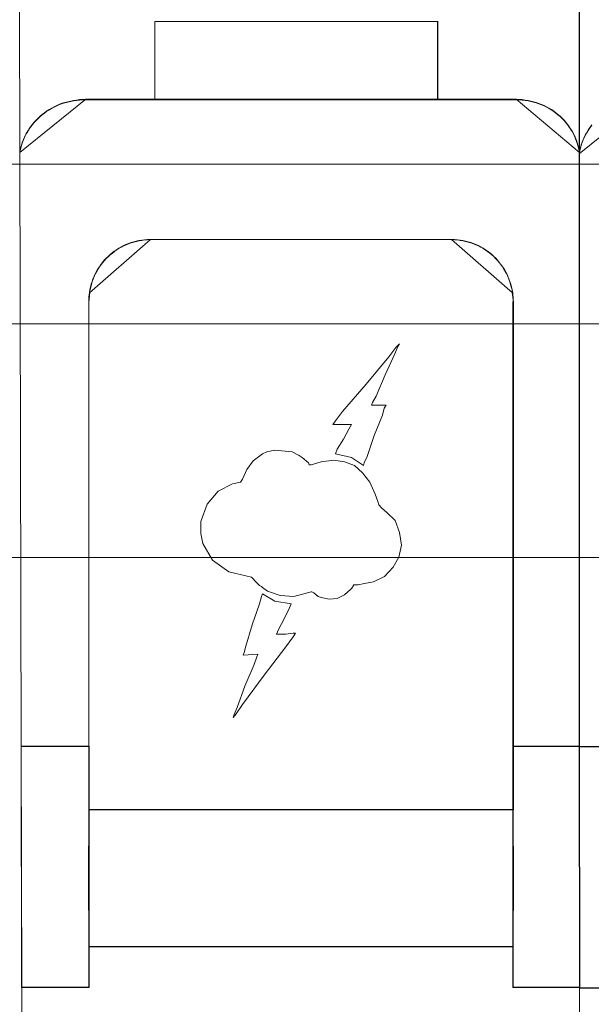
# Model space of a CAD drawing. Header units: millimetres. Extents: x 12819 to 17524, y -4386 to -1138.
# Tile 72 of 94: x 13084.34 to 13086.18, y -4199.45 to -4196.28. Entities that reach past the tile are written whole.
import ezdxf

# ---------------------------------------------------------------- set-up
doc = ezdxf.new("R2010")
doc.units = ezdxf.units.MM
doc.layers.get('0').update_dxf_attribs({"lineweight": 15})
for name, color, linetype, lineweight in [('30', 7, 'Continuous', 15), ('45', 7, 'Continuous', 15), ('50', 7, 'Continuous', 15)]:
    doc.layers.add(name, color=color, linetype=linetype, lineweight=lineweight)

# ---------------------------------------------------------------- blocks, each defined once
blk = doc.blocks.new('*U363')
at = {"layer": '50', "color": 7}
blk.add_lwpolyline([(61.985145, -137.349904), (386.014855, -137.349904), (386.014855, -183.652053), (61.985145, -183.652053), (61.985145, -137.349904)], dxfattribs=at)
blk = doc.blocks.new('*U364')
at = {"layer": '30', "color": 7}
blk.add_lwpolyline([(51.982287, -142.479069), (396.085575, -142.479069), (396.085575, -178.45531), (51.982287, -178.45531), (51.982287, -142.479069)], close=True, dxfattribs=at)
for points in [[(51.982287, -142.479069), (396.085575, -142.479069), (396.085575, -178.45531), (51.982287, -178.45531), (51.982287, -142.479069)], [(51.982287, -149.975715), (396.085575, -149.975715), (396.085575, -170.958664), (51.982287, -170.958664), (51.982287, -149.975715)]]:
    blk.add_lwpolyline(points, dxfattribs=at)
blk = doc.blocks.new('*U367')
at = {"layer": '45', "color": 7}
for points in [[(223.989379, -122.800098), (224.016549, -136.967217), (224.038286, -136.879154), (224.060023, -136.791091), (224.081759, -136.703028), (224.114364, -136.620469), (224.146969, -136.532406), (224.185008, -136.449847), (224.223047, -136.372792), (224.271954, -136.295737), (224.315427, -136.218682), (224.369769, -136.147131), (224.42411, -136.07558), (224.483886, -136.009533), (224.543661, -135.943486), (224.603437, -135.877439), (224.674081, -135.816895), (224.739291, -135.761856), (224.815369, -135.706817), (224.886012, -135.651777), (224.96209, -135.602242), (225.043603, -135.558211), (225.125115, -135.514179), (225.206627, -135.475652), (225.293573, -135.437124), (225.38052, -135.404101), (225.467466, -135.376581), (225.559846, -135.354565), (225.652227, -135.332549), (225.744607, -135.310534), (225.842422, -135.299526), (225.934802, -135.288518), (226.032617, -135.283014), (226.130431, -135.27751), (228.35843, -135.27751), (228.35843, -133.026402), (228.35843, -132.773221), (228.35843, -132.773221), (237.444319, -132.773221), (237.444319, -135.27751), (239.965762, -135.27751), (240.063577, -135.283014), (240.155957, -135.288518), (240.248337, -135.299526), (240.340718, -135.310534), (240.427664, -135.332549), (240.520045, -135.354565), (240.606991, -135.376581), (240.688503, -135.409604), (240.775449, -135.442628), (240.856962, -135.475652), (240.938474, -135.514179), (241.014552, -135.558211), (241.09063, -135.607746), (241.166708, -135.657281), (241.237352, -135.706817), (241.302561, -135.761856), (241.373205, -135.822399), (241.432981, -135.882943), (241.498191, -135.943486), (241.552532, -136.009533), (241.612308, -136.081084), (241.661215, -136.152635), (241.710122, -136.224186), (241.759029, -136.301241), (241.802503, -136.378296), (241.840542, -136.460855), (241.873146, -136.543414), (241.905751, -136.625973), (241.932922, -136.714036), (241.960093, -136.802099), (241.981829, -136.890162), (241.998132, -136.978225), (241.992698, -122.78909)], [(241.980035, -122.790236), (241.98547, -136.978991), (241.98547, -137.012014), (242.001774, -136.91845), (242.023513, -136.830389), (242.045252, -136.742328), (242.07786, -136.654268), (242.110468, -136.566207), (242.148511, -136.483651), (242.191988, -136.401094), (242.235466, -136.324041), (242.284378, -136.246988), (242.33329, -136.175439), (242.387637, -136.098386)], [(242.390859, -136.092119), (242.336259, -136.169701), (242.287119, -136.241741), (242.23798, -136.319322), (242.1943, -136.396903), (242.15062, -136.480027), (242.112401, -136.56315), (242.079641, -136.651814), (242.046881, -136.740479), (242.025041, -136.829143), (242.003201, -136.917808), (241.986821, -137.012014), (244.138047, -135.277513)], [(242.388959, -136.086489), (242.334616, -136.163534), (242.285707, -136.235076), (242.236799, -136.312122), (242.193324, -136.389167), (242.14985, -136.471715), (242.11181, -136.554264), (242.079204, -136.642316), (242.046599, -136.730368), (242.024861, -136.818419), (242.003124, -136.906471), (241.986821, -137.000026), (241.986821, -137.000026), (241.986821, -156.046723), (241.986821, -156.057729), (244.225747, -156.057729)], [(242.39323, -136.090643), (242.338921, -136.167655), (242.290043, -136.239166), (242.241166, -136.316178), (242.197719, -136.39319), (242.154272, -136.475703), (242.116256, -136.558216), (242.08367, -136.646229), (242.051085, -136.734243), (242.029362, -136.822256), (242.007638, -136.91027), (241.991346, -137.003784), (241.991346, -137.003784), (241.991346, -156.042222), (241.991346, -156.053224), (244.228865, -156.053224)], [(259.994223, -185.284678), (259.994223, -181.774709), (259.988789, -167.333222), (259.988789, -163.790243), (257.86409, -163.790243), (257.86409, -162.47538), (257.86409, -162.47538), (247.2406, -162.47538), (246.25161, -162.47538), (244.230158, -162.47538), (244.230158, -163.790243), (241.991346, -163.790243), (241.991346, -167.322219), (241.99678, -181.758204), (241.99678, -185.268173)]]:
    blk.add_lwpolyline(points, dxfattribs=at)
at = {"layer": '45', "color": 59}
for points in [[(241.998132, -136.978225), (241.980035, -118.761466), (241.998132, -136.978225)], [(226.127474, -135.26625), (239.966796, -135.26625), (226.127474, -135.26625)], [(241.986821, -136.966962), (242.013966, -201.789971), (241.986821, -136.966962)], [(228.204051, -139.764688), (237.892481, -139.764688), (228.204051, -139.764688)]]:
    blk.add_lwpolyline(points, close=True, dxfattribs=at)
at = {"layer": '45', "color": 7}
for points in [[(228.355609, -132.763614), (237.45364, -132.763614), (228.355609, -132.763614)], [(228.355609, -133.029421), (228.355609, -132.763614), (228.355609, -133.029421)], [(237.446854, -135.277513), (237.446854, -132.763614), (228.355609, -132.763614), (228.355609, -133.017767), (228.355609, -135.277513), (237.446854, -135.277513)], [(228.355609, -135.277513), (228.355609, -133.015905), (228.355609, -135.277513)], [(237.44233, -135.273008), (237.44233, -132.768119), (228.360133, -132.768119), (228.360133, -133.021361), (228.360133, -135.273008), (237.44233, -135.273008)], [(237.435544, -135.277513), (237.435544, -132.763614), (237.435544, -135.277513)], [(226.141046, -135.26625), (226.042759, -135.271791), (225.944473, -135.277331), (225.846186, -135.288412), (225.75336, -135.299493), (225.660534, -135.321654), (225.567708, -135.343816), (225.474882, -135.365977), (225.382056, -135.399219), (225.29469, -135.432462), (225.212785, -135.465704), (225.125419, -135.504486), (225.043513, -135.548809), (224.967068, -135.598673), (224.890623, -135.648536), (224.814178, -135.698399), (224.743194, -135.753803), (224.672209, -135.814747), (224.606684, -135.875691), (224.54116, -135.936635), (224.481096, -136.00312), (224.421032, -136.075145), (224.366429, -136.147169), (224.317285, -136.219194), (224.268142, -136.296759), (224.224459, -136.374325), (224.180776, -136.45743), (224.142554, -136.540536), (224.109792, -136.623641), (224.08249, -136.712287), (224.055188, -136.800933), (224.033347, -136.889579), (224.016965, -136.978225), (226.141046, -135.26625)], [(228.206594, -139.767897), (237.890014, -139.767897), (237.982392, -139.7734), (238.074771, -139.778903), (238.161715, -139.78991), (238.248659, -139.800916), (238.335603, -139.822929), (238.422548, -139.844942), (238.504058, -139.866955), (238.591002, -139.899974), (238.667079, -139.932994), (238.748589, -139.966013), (238.824665, -140.010039), (238.900741, -140.048562), (238.971384, -140.098091), (239.042026, -140.14762), (239.112668, -140.197149), (239.177876, -140.252181), (239.243085, -140.312717), (239.302859, -140.373253), (239.362633, -140.433788), (239.416973, -140.50533), (239.471313, -140.571369), (239.520219, -140.642911), (239.569126, -140.714453), (239.612598, -140.791498), (239.65607, -140.868544), (239.694108, -140.951092), (239.726712, -141.033641), (239.759316, -141.116189), (239.786486, -141.204241), (239.808222, -141.28679), (239.829959, -141.380345), (239.846261, -141.468396), (239.851695, -141.545442), (239.862563, -141.616984), (239.862563, -141.694029), (239.867997, -141.771074), (239.867997, -141.771074), (239.867997, -156.046466), (241.998132, -156.046466), (241.998132, -136.96675), (241.98183, -136.878698), (241.960094, -136.790647), (241.932924, -136.702595), (241.905753, -136.614543), (241.873149, -136.531995), (241.840545, -136.449446), (241.802507, -136.366898), (241.759035, -136.289852), (241.710129, -136.212807), (241.661223, -136.141265), (241.612316, -136.069723), (241.552542, -135.998181), (241.498202, -135.932142), (241.432994, -135.871606), (241.37322, -135.811071), (241.302577, -135.750535), (241.237369, -135.695503), (241.166727, -135.645974), (241.090651, -135.596445), (241.014574, -135.546915), (240.938498, -135.50289), (240.856988, -135.464367), (240.775478, -135.431348), (240.688533, -135.398328), (240.607023, -135.365309), (240.520079, -135.343296), (240.427701, -135.321283), (240.340756, -135.29927), (240.248378, -135.288263), (240.156, -135.277257), (240.063621, -135.271754), (239.965809, -135.26625), (237.444425, -135.26625), (228.358746, -135.26625), (226.130799, -135.26625), (226.032986, -135.271754), (225.935174, -135.277257), (225.842796, -135.288263), (225.744983, -135.29927), (225.652605, -135.321283), (225.560227, -135.343296), (225.467848, -135.365309), (225.380904, -135.392825), (225.29396, -135.425844), (225.207015, -135.464367), (225.125505, -135.50289), (225.043995, -135.546915), (224.962485, -135.590941), (224.886408, -135.64047), (224.815766, -135.695503), (224.73969, -135.750535), (224.674482, -135.805568), (224.603839, -135.866103), (224.544065, -135.932142), (224.484291, -135.998181), (224.424517, -136.06422), (224.370177, -136.135762), (224.315837, -136.207304), (224.272364, -136.284349), (224.223458, -136.361394), (224.18542, -136.43844), (224.147382, -136.520988), (224.114778, -136.60904), (224.082174, -136.691588), (224.060438, -136.77964), (224.038702, -136.867692), (224.016965, -136.955744), (224.060438, -156.046466), (226.234045, -156.046466), (226.234045, -141.771074), (226.234045, -141.771074), (226.234045, -141.694029), (226.239479, -141.616984), (226.244913, -141.545442), (226.255781, -141.468396), (226.272083, -141.380345), (226.293819, -141.28679), (226.315555, -141.204241), (226.342725, -141.116189), (226.369895, -141.033641), (226.407934, -140.951092), (226.445972, -140.868544), (226.48401, -140.791498), (226.527482, -140.714453), (226.576388, -140.642911), (226.625294, -140.571369), (226.679634, -140.50533), (226.733975, -140.433788), (226.793749, -140.373253), (226.858957, -140.312717), (226.918731, -140.252181), (226.989373, -140.197149), (227.054582, -140.14762), (227.125224, -140.098091), (227.2013, -140.048562), (227.271942, -140.010039), (227.353453, -139.966013), (227.429529, -139.932994), (227.511039, -139.899974), (227.592549, -139.866955), (227.679494, -139.844942), (227.761004, -139.822929), (227.847948, -139.800916), (227.934893, -139.78991), (228.027271, -139.778903), (228.114215, -139.7734), (228.206594, -139.767897)], [(228.209009, -139.77045), (237.887557, -139.77045), (237.979889, -139.775951), (238.072221, -139.781452), (238.159121, -139.792453), (238.246022, -139.803455), (238.332922, -139.825459), (238.419823, -139.847462), (238.501292, -139.869465), (238.588193, -139.90247), (238.664231, -139.935475), (238.7457, -139.968481), (238.821738, -140.012487), (238.897776, -140.050993), (238.968383, -140.100501), (239.038989, -140.150009), (239.109596, -140.199516), (239.174771, -140.254525), (239.239947, -140.315034), (239.299691, -140.375543), (239.359435, -140.436053), (239.413748, -140.507564), (239.468061, -140.573574), (239.516942, -140.645085), (239.565824, -140.716596), (239.609274, -140.793608), (239.652724, -140.87062), (239.690743, -140.953133), (239.723331, -141.035645), (239.755919, -141.118158), (239.783075, -141.206172), (239.8048, -141.288684), (239.826525, -141.382199), (239.842819, -141.470212), (239.848251, -141.547224), (239.859113, -141.618735), (239.859113, -141.695747), (239.864544, -141.772759), (239.864544, -156.041961), (241.993608, -156.041961), (241.993608, -136.970518), (241.977314, -136.882504), (241.955589, -136.794491), (241.928432, -136.706477), (241.901276, -136.618464), (241.868688, -136.535951), (241.8361, -136.453438), (241.798081, -136.370925), (241.754631, -136.293914), (241.70575, -136.216902), (241.656868, -136.145391), (241.607986, -136.07388), (241.548242, -136.002369), (241.49393, -135.936358), (241.428754, -135.875849), (241.36901, -135.81534), (241.298403, -135.75483), (241.233228, -135.699822), (241.162621, -135.650314), (241.086583, -135.600807), (241.010545, -135.551299), (240.934507, -135.507292), (240.853038, -135.468786), (240.771569, -135.435781), (240.684668, -135.402776), (240.603199, -135.369771), (240.516298, -135.347768), (240.423967, -135.325764), (240.337066, -135.303761), (240.244734, -135.292759), (240.152402, -135.281757), (240.060071, -135.276257), (239.962308, -135.270756), (237.442192, -135.270756), (228.361085, -135.270756), (226.134259, -135.270756), (226.036496, -135.276257), (225.938733, -135.281757), (225.846401, -135.292759), (225.748638, -135.303761), (225.656306, -135.325764), (225.563974, -135.347768), (225.471642, -135.369771), (225.384742, -135.397275), (225.297841, -135.43028), (225.210941, -135.468786), (225.129472, -135.507292), (225.048002, -135.551299), (224.966533, -135.595306), (224.890495, -135.644813), (224.819888, -135.699822), (224.74385, -135.75483), (224.678675, -135.809839), (224.608068, -135.870348), (224.548324, -135.936358), (224.48858, -136.002369), (224.428836, -136.068379), (224.374523, -136.13989), (224.32021, -136.211401), (224.27676, -136.288413), (224.227878, -136.365425), (224.189859, -136.442436), (224.15184, -136.524949), (224.119253, -136.612963), (224.086665, -136.695476), (224.06494, -136.783489), (224.043215, -136.871503), (224.02149, -136.959516), (224.06494, -156.041961), (226.237453, -156.041961), (226.237453, -141.772759), (226.237453, -141.695747), (226.242885, -141.618735), (226.248316, -141.547224), (226.259179, -141.470212), (226.275472, -141.382199), (226.297198, -141.288684), (226.318923, -141.206172), (226.346079, -141.118158), (226.373236, -141.035645), (226.411254, -140.953133), (226.449273, -140.87062), (226.487292, -140.793608), (226.530743, -140.716596), (226.579624, -140.645085), (226.628506, -140.573574), (226.682819, -140.507564), (226.737132, -140.436053), (226.796876, -140.375543), (226.862051, -140.315034), (226.921795, -140.254525), (226.992402, -140.199516), (227.057577, -140.150009), (227.128184, -140.100501), (227.204222, -140.050993), (227.274829, -140.012487), (227.356298, -139.968481), (227.432336, -139.935475), (227.513805, -139.90247), (227.595274, -139.869465), (227.682175, -139.847462), (227.763644, -139.825459), (227.850545, -139.803455), (227.937445, -139.792453), (228.029777, -139.781452), (228.116678, -139.775951), (228.209009, -139.77045)], [(241.998132, -136.978225), (241.981747, -136.889579), (241.9599, -136.800933), (241.932592, -136.712287), (241.905284, -136.623641), (241.872515, -136.540536), (241.839745, -136.45743), (241.801513, -136.374325), (241.75782, -136.296759), (241.708666, -136.219194), (241.659511, -136.147169), (241.610357, -136.075145), (241.550279, -136.00312), (241.495663, -135.936635), (241.430123, -135.875691), (241.370045, -135.814747), (241.299044, -135.753803), (241.233505, -135.698399), (241.162504, -135.648536), (241.086041, -135.598673), (241.009578, -135.548809), (240.933116, -135.504486), (240.851192, -135.465704), (240.769267, -135.432462), (240.681881, -135.399219), (240.599957, -135.365977), (240.512571, -135.343816), (240.419723, -135.321654), (240.332338, -135.299493), (240.23949, -135.288412), (240.146642, -135.277331), (240.053795, -135.271791), (239.955486, -135.26625), (241.998132, -136.978225)], [(239.869527, -156.045129), (239.869527, -141.768096), (239.869527, -141.768096), (239.864092, -141.691042), (239.864092, -141.613988), (239.85322, -141.542438), (239.847785, -141.465384), (239.831478, -141.377322), (239.809735, -141.283756), (239.787993, -141.201198), (239.760815, -141.113136), (239.728201, -141.030578), (239.695587, -140.94802), (239.657538, -140.865462), (239.614053, -140.788408), (239.570568, -140.711354), (239.521647, -140.639803), (239.472726, -140.568253), (239.41837, -140.502207), (239.364014, -140.430656), (239.304222, -140.370114), (239.24443, -140.309571), (239.179202, -140.249029), (239.113975, -140.19399), (239.043311, -140.144455), (238.972648, -140.094921), (238.901985, -140.045386), (238.825886, -140.006859), (238.749787, -139.962828), (238.668253, -139.929805), (238.592154, -139.896781), (238.505184, -139.863758), (238.423649, -139.841743), (238.336679, -139.819727), (238.249709, -139.797712), (238.162739, -139.786704), (238.075769, -139.775696), (237.983363, -139.770192), (237.890957, -139.764688), (228.204663, -139.764688), (228.112257, -139.770192), (228.025287, -139.775696), (227.932881, -139.786704), (227.845911, -139.797712), (227.758941, -139.819727), (227.677406, -139.841743), (227.590436, -139.863758), (227.508902, -139.896781), (227.427367, -139.929805), (227.351269, -139.962828), (227.269734, -140.006859), (227.199071, -140.045386), (227.122972, -140.094921), (227.052309, -140.144455), (226.987081, -140.19399), (226.916418, -140.249029), (226.856626, -140.309571), (226.791399, -140.370114), (226.731607, -140.430656), (226.67725, -140.502207), (226.622894, -140.568253), (226.573973, -140.639803), (226.525053, -140.711354), (226.481568, -140.788408), (226.443518, -140.865462), (226.405469, -140.94802), (226.367419, -141.030578), (226.340241, -141.113136), (226.313063, -141.201198), (226.291321, -141.283756), (226.269578, -141.377322), (226.253271, -141.465384), (226.2424, -141.542438), (226.236964, -141.613988), (226.231529, -141.691042), (226.231529, -141.768096), (226.231529, -141.768096), (226.231529, -156.045129), (226.231529, -158.076057), (228.253583, -158.076057), (229.242868, -158.076057), (239.869527, -158.076057), (239.869527, -156.045129)], [(239.865003, -156.041873), (239.865003, -141.773622), (239.859571, -141.696615), (239.859571, -141.619608), (239.848707, -141.548102), (239.843275, -141.471095), (239.826979, -141.383088), (239.805251, -141.289579), (239.783523, -141.207072), (239.756363, -141.119064), (239.72377, -141.036557), (239.691178, -140.95405), (239.653154, -140.871543), (239.609698, -140.794536), (239.566242, -140.717529), (239.517354, -140.646023), (239.468465, -140.574517), (239.414145, -140.508511), (239.359825, -140.437005), (239.300073, -140.376499), (239.24032, -140.315994), (239.175136, -140.255489), (239.109952, -140.200484), (239.039335, -140.15098), (238.968719, -140.101475), (238.898103, -140.051971), (238.822054, -140.013467), (238.746006, -139.969464), (238.664526, -139.936461), (238.588477, -139.903458), (238.501565, -139.870455), (238.420084, -139.848453), (238.333172, -139.826451), (238.24626, -139.804449), (238.159347, -139.793448), (238.072435, -139.782447), (237.98009, -139.776947), (237.887746, -139.771446), (228.207878, -139.771446), (228.115533, -139.776947), (228.028621, -139.782447), (227.936276, -139.793448), (227.849364, -139.804449), (227.762452, -139.826451), (227.680971, -139.848453), (227.594059, -139.870455), (227.512579, -139.903458), (227.431098, -139.936461), (227.35505, -139.969464), (227.273569, -140.013467), (227.202953, -140.051971), (227.126905, -140.101475), (227.056288, -140.15098), (226.991104, -140.200484), (226.920488, -140.255489), (226.860736, -140.315994), (226.795551, -140.376499), (226.735799, -140.437005), (226.681479, -140.508511), (226.627158, -140.574517), (226.57827, -140.646023), (226.529382, -140.717529), (226.485926, -140.794536), (226.447902, -140.871543), (226.409877, -140.95405), (226.371853, -141.036557), (226.344693, -141.119064), (226.317533, -141.207072), (226.295805, -141.289579), (226.274077, -141.383088), (226.257781, -141.471095), (226.246917, -141.548102), (226.241485, -141.619608), (226.236053, -141.696615), (226.236053, -141.773622), (226.236053, -156.041873), (226.236053, -158.071551), (228.256766, -158.071551), (229.245394, -158.071551), (239.865003, -158.071551), (239.865003, -156.041873)], [(228.215361, -139.764688), (228.12249, -139.770229), (228.035082, -139.775769), (227.942212, -139.78685), (227.854804, -139.797931), (227.767396, -139.820092), (227.685451, -139.842254), (227.598044, -139.864415), (227.516099, -139.897657), (227.434154, -139.9309), (227.357672, -139.964142), (227.275727, -140.008465), (227.204709, -140.047247), (227.128227, -140.097111), (227.057208, -140.146974), (226.991652, -140.196837), (226.920633, -140.252241), (226.860541, -140.313185), (226.794985, -140.374129), (226.734892, -140.435073), (226.680262, -140.507098), (226.625632, -140.573583), (226.576465, -140.645607), (226.527298, -140.717632), (226.483595, -140.795197), (226.445354, -140.872763), (226.407113, -140.955868), (226.368872, -141.038974), (226.341557, -141.122079), (226.314242, -141.210725), (226.29239, -141.293831), (226.270538, -141.388017), (226.254149, -141.476663), (228.215361, -139.764688)], [(239.846907, -141.476663), (239.830525, -141.388017), (239.808684, -141.293831), (239.786842, -141.210725), (239.759541, -141.122079), (239.726778, -141.038974), (239.694016, -140.955868), (239.655793, -140.872763), (239.61211, -140.795197), (239.568427, -140.717632), (239.519284, -140.645607), (239.470141, -140.573583), (239.415537, -140.507098), (239.360933, -140.435073), (239.300869, -140.374129), (239.240805, -140.313185), (239.17528, -140.252241), (239.109756, -140.196837), (239.038771, -140.146974), (238.967786, -140.097111), (238.896801, -140.047247), (238.820356, -140.008465), (238.74391, -139.964142), (238.662005, -139.9309), (238.585559, -139.897657), (238.498193, -139.864415), (238.416288, -139.842254), (238.328922, -139.820092), (238.241556, -139.797931), (238.15419, -139.78685), (238.066824, -139.775769), (237.973997, -139.770229), (237.881171, -139.764688), (239.846907, -141.476663)], [(226.26546, -141.4654), (226.248494, -141.545101), (226.240011, -141.619109), (226.231529, -141.69881), (226.231529, -141.778511), (226.26546, -141.4654)], [(239.869527, -141.778511), (239.861044, -141.69881), (239.861044, -141.619109), (239.844079, -141.545101), (239.835596, -141.4654), (239.869527, -141.778511)], [(226.231529, -141.767248), (226.231529, -141.767248), (226.231529, -141.767248)], [(226.231529, -159.125767), (226.231529, -141.767248), (226.231529, -159.125767)], [(239.858217, -141.767248), (239.858217, -141.767248), (239.858217, -141.767248)], [(239.858217, -159.125767), (239.858217, -141.767248), (239.858217, -159.125767)], [(234.676012, -146.768348), (235.05644, -147.027064), (235.083613, -146.938991), (235.170568, -146.735321), (235.398825, -146.058257), (235.665125, -145.408715), (235.724906, -145.177523), (235.784688, -145.089449), (235.317305, -145.089449), (235.344478, -145.001376), (235.458606, -144.792201), (235.75208, -144.115137), (236.067291, -143.438073), (236.159681, -143.201376), (236.214028, -143.118807), (236.099899, -143.234403), (235.866208, -143.531651), (235.143395, -144.412385), (234.382539, -145.293119), (234.154282, -145.584862), (234.067327, -145.705963), (234.154282, -145.705963), (234.355365, -145.705963), (234.556449, -145.705963), (234.676012, -145.705963), (234.589057, -145.854587), (234.415147, -146.173853), (234.214063, -146.498624), (234.154282, -146.647248), (234.676012, -146.768348)], [(234.765005, -147.024423), (234.444516, -146.90888), (234.102299, -146.848358), (233.694898, -146.90888), (233.488482, -146.969403), (233.37441, -146.996913), (233.314658, -146.996913), (233.287497, -146.936391), (233.086513, -146.765827), (232.994169, -146.705305), (232.760592, -146.58426), (232.211959, -146.52924), (231.951223, -146.58426), (231.80999, -146.644783), (231.516662, -146.875868), (231.310245, -147.145468), (231.169013, -147.464586), (231.109261, -147.55812), (230.848524, -147.613141), (230.386804, -147.844226), (230.033723, -148.262381), (229.832738, -148.818087), (229.832738, -149.203229), (229.89249, -149.527849), (230.207547, -150.056044), (230.734452, -150.435685), (231.45691, -150.61175), (231.636166, -150.793317), (231.717646, -150.875848), (231.777398, -150.90886), (231.80999, -150.93637), (231.978383, -151.051913), (232.385784, -151.200468), (232.820345, -151.227978), (233.260337, -151.112435), (233.37441, -151.079423), (233.40157, -151.079423), (233.461322, -151.112435), (233.602554, -151.227978), (233.694898, -151.255488), (233.950203, -151.31601), (234.216371, -151.2885), (234.444516, -151.172958), (234.650932, -150.996892), (234.678092, -150.96388), (234.737844, -150.875848), (234.737844, -150.848337), (234.884509, -150.848337), (235.085493, -150.815325), (235.37339, -150.760305), (235.726471, -150.58424), (236.008935, -150.28713), (236.188191, -149.96251), (236.275104, -149.582869), (236.215352, -149.170217), (236.068687, -148.790576), (235.807951, -148.526479), (235.634126, -148.377924), (235.552646, -148.289891), (235.520054, -148.174348), (235.433142, -147.937761), (235.259318, -147.55812), (235.025741, -147.261011), (234.765005, -147.024423)], [(232.733937, -151.462848), (232.212285, -151.374769), (231.810178, -151.138055), (231.777575, -151.226135), (231.717802, -151.462848), (231.484145, -152.139958), (231.283092, -152.817069), (231.223319, -153.020752), (231.19615, -153.114336), (231.658029, -153.081307), (231.636294, -153.169386), (231.543918, -153.406099), (231.250489, -154.110735), (230.995096, -154.787845), (230.908154, -155.019053), (230.875551, -155.107133), (230.967927, -154.991528), (231.16898, -154.699766), (231.864517, -153.752912), (232.560053, -152.844593), (232.79371, -152.519801), (232.875218, -152.404196), (232.79371, -152.404196), (232.560053, -152.437226), (232.358999, -152.437226), (232.266624, -152.437226), (232.326396, -152.283087), (232.50028, -151.963799), (232.674164, -151.611482), (232.733937, -151.462848)], [(226.242839, -156.035203), (224.059945, -156.035203), (226.242839, -156.035203)], [(226.242839, -158.06744), (226.242839, -156.035203), (224.059945, -156.035203), (224.076316, -163.78414), (226.242839, -163.78414), (226.242839, -162.473374), (226.242839, -161.426965), (226.242839, -161.421458), (226.237382, -161.190146), (226.237382, -159.334146), (226.242839, -159.124864), (226.242839, -159.119357), (226.242839, -158.06744)], [(226.238315, -158.069582), (226.238315, -156.039708), (224.064469, -156.039708), (224.080773, -163.779635), (226.238315, -163.779635), (226.238315, -162.470393), (226.238315, -161.425201), (226.238315, -161.4197), (226.23288, -161.188657), (226.23288, -159.334815), (226.238315, -159.125777), (226.238315, -159.120276), (226.238315, -158.069582)], [(241.998132, -156.035203), (239.858217, -156.035203), (241.998132, -156.035203)], [(242.002656, -163.78414), (241.997199, -156.046218), (241.997199, -156.035203), (239.858217, -156.035203), (239.858217, -158.06744), (239.858217, -159.119357), (239.858217, -159.124864), (239.863673, -159.356176), (239.863673, -161.212176), (239.858217, -161.421458), (239.858217, -161.426965), (239.858217, -162.473374), (239.858217, -163.78414), (242.002656, -163.78414)], [(241.998132, -163.779635), (241.992698, -156.05071), (241.992698, -156.039708), (239.862741, -156.039708), (239.862741, -158.069582), (239.862741, -159.120276), (239.862741, -159.125777), (239.868175, -159.356819), (239.868175, -161.210661), (239.862741, -161.4197), (239.862741, -161.425201), (239.862741, -162.470393), (239.862741, -163.779635), (241.998132, -163.779635)], [(244.235316, -156.046466), (241.986821, -156.046466), (244.235316, -156.046466)], [(241.986821, -156.046466), (241.992277, -163.785636), (241.992277, -163.802161), (244.23984, -163.802161), (244.23984, -162.485675), (244.23984, -161.444606), (244.234384, -161.433589), (244.228929, -161.20224), (244.228929, -159.351449), (244.234384, -159.136626), (244.234384, -159.131117), (244.23984, -158.084539), (244.234384, -156.046466), (241.986821, -156.046466)], [(241.991346, -156.050971), (241.996779, -163.778902), (241.996779, -163.795403), (244.235316, -163.795403), (244.235316, -162.480829), (244.235316, -161.441272), (244.229882, -161.430271), (244.224449, -161.199258), (244.224449, -159.351155), (244.229882, -159.136643), (244.229882, -159.131143), (244.235316, -158.086085), (244.229882, -156.050971), (241.991346, -156.050971)], [(239.874051, -161.21285), (239.874051, -159.35489), (239.868616, -159.123335), (239.868616, -159.117821), (239.868616, -158.064794), (229.243377, -158.064794), (228.254224, -158.064794), (226.232439, -158.064794), (226.232439, -159.117821), (226.232439, -159.123335), (226.227004, -159.332837), (226.227004, -161.190797), (226.232439, -161.422353), (226.232439, -161.427866), (226.232439, -162.47538), (228.254224, -162.47538), (229.243377, -162.47538), (239.868616, -162.47538), (239.868616, -161.427866), (239.868616, -161.422353), (239.874051, -161.21285)], [(226.231529, -158.064794), (239.869527, -158.064794), (226.231529, -158.064794)], [(239.869527, -161.210924), (239.869527, -159.35676), (239.864096, -159.125677), (239.864096, -159.120175), (239.864096, -158.069299), (229.245901, -158.069299), (228.257404, -158.069299), (226.23696, -158.069299), (226.23696, -159.120175), (226.23696, -159.125677), (226.231529, -159.334752), (226.231529, -161.188916), (226.23696, -161.419999), (226.23696, -161.425501), (226.23696, -162.470875), (228.257404, -162.470875), (229.245901, -162.470875), (239.864096, -162.470875), (239.864096, -161.425501), (239.864096, -161.419999), (239.869527, -161.210924)], [(228.251554, -158.064794), (228.251554, -158.064794), (228.251554, -158.064794)], [(228.251554, -158.064794), (228.251554, -158.064794)], [(229.240077, -158.064794), (229.240077, -158.064794), (229.240077, -158.064794)], [(229.240077, -158.064794), (229.240077, -158.064794)], [(226.242839, -159.11901), (226.227004, -159.329209), (226.227004, -161.193344), (226.242839, -161.42567), (226.242839, -159.11901)], [(226.231529, -159.132525), (226.231529, -159.114504), (226.231529, -159.132525)], [(239.858217, -159.114504), (239.858217, -159.132525), (239.858217, -159.114504)], [(239.858217, -161.42567), (239.874051, -161.21547), (239.874051, -159.351335), (239.858217, -159.11901), (239.858217, -161.42567)], [(226.231529, -161.414407), (226.231529, -161.430175), (226.231529, -161.414407)], [(226.231529, -163.78414), (226.231529, -161.418912), (226.231529, -163.78414)], [(239.858217, -161.430175), (239.858217, -161.414407), (239.858217, -161.430175)], [(239.858217, -163.78414), (239.858217, -161.418912), (239.858217, -163.78414)], [(239.863634, -163.778257), (239.863634, -162.468623), (229.245461, -162.468623), (228.256966, -162.468623), (226.236526, -162.468623), (226.236526, -163.778257), (224.080303, -163.778257), (224.085735, -167.327476), (241.998132, -167.327476), (241.998132, -163.794765), (241.998132, -163.778257), (239.863634, -163.778257)], [(226.231529, -162.464117), (239.869527, -162.464117), (226.231529, -162.464117)], [(228.251554, -162.464117), (228.251554, -162.464117), (228.251554, -162.464117)], [(228.251554, -162.464117), (228.251554, -162.464117)], [(229.240077, -162.464117), (229.240077, -162.464117), (229.240077, -162.464117)], [(229.240077, -162.464117), (229.240077, -162.464117)], [(226.242839, -163.772877), (224.075779, -163.772877), (226.242839, -163.772877)], [(242.002656, -163.772877), (239.858217, -163.772877), (242.002656, -163.772877)], [(244.23984, -163.788645), (241.991346, -163.788645), (244.23984, -163.788645)]]:
    blk.add_lwpolyline(points, close=True, dxfattribs=at)
at = {"layer": '45', "color": 139}
for points in [[(235.784688, -145.089449), (235.724906, -145.177523), (235.665125, -145.408715), (235.398825, -146.058257), (235.170568, -146.735321), (235.083613, -146.938991), (235.05644, -147.027064), (234.676012, -146.768348), (234.154282, -146.647248), (234.214063, -146.498624), (234.415147, -146.173853), (234.589057, -145.854587), (234.676012, -145.705963), (234.556449, -145.705963), (234.355365, -145.705963), (234.154282, -145.705963), (234.067327, -145.705963), (234.154282, -145.584862), (234.382539, -145.293119), (235.143395, -144.412385), (235.866208, -143.531651), (236.099899, -143.234403), (236.214028, -143.118807), (236.159681, -143.201376), (236.067291, -143.438073), (235.75208, -144.115137), (235.458606, -144.792201), (235.344478, -145.001376), (235.317305, -145.089449), (235.784688, -145.089449)], [(234.676012, -146.768348), (235.05644, -147.027064), (235.083613, -146.938991), (235.170568, -146.735321), (235.398825, -146.058257), (235.665125, -145.408715), (235.724906, -145.177523), (235.784688, -145.089449), (235.317305, -145.089449), (235.344478, -145.001376), (235.458606, -144.792201), (235.75208, -144.115137), (236.067291, -143.438073), (236.159681, -143.201376), (236.214028, -143.118807), (236.099899, -143.234403), (235.866208, -143.531651), (235.143395, -144.412385), (234.382539, -145.293119), (234.154282, -145.584862), (234.067327, -145.705963), (234.154282, -145.705963), (234.355365, -145.705963), (234.556449, -145.705963), (234.676012, -145.705963), (234.589057, -145.854587), (234.415147, -146.173853), (234.214063, -146.498624), (234.154282, -146.647248), (234.676012, -146.768348)], [(231.45691, -150.61175), (230.734452, -150.435685), (230.207547, -150.056044), (229.89249, -149.527849), (229.832738, -149.203229), (229.832738, -148.818087), (230.033723, -148.262381), (230.386804, -147.844226), (230.848524, -147.613141), (231.109261, -147.55812), (231.169013, -147.464586), (231.310245, -147.145468), (231.516662, -146.875868), (231.80999, -146.644783), (231.951223, -146.58426), (232.211959, -146.52924), (232.760592, -146.58426), (232.994169, -146.705305), (233.086513, -146.765827), (233.287497, -146.936391), (233.314658, -146.996913), (233.37441, -146.996913), (233.488482, -146.969403), (233.694898, -146.90888), (234.102299, -146.848358), (234.444516, -146.90888), (234.765005, -147.024423), (235.025741, -147.261011), (235.259318, -147.55812), (235.433142, -147.937761), (235.520054, -148.174348), (235.552646, -148.289891), (235.634126, -148.377924), (235.807951, -148.526479), (236.068687, -148.790576), (236.215352, -149.170217), (236.275104, -149.582869), (236.188191, -149.96251), (236.008935, -150.28713), (235.726471, -150.58424), (235.37339, -150.760305), (235.085493, -150.815325), (234.884509, -150.848337), (234.737844, -150.848337), (234.737844, -150.875848), (234.678092, -150.96388), (234.650932, -150.996892), (234.444516, -151.172958), (234.216371, -151.2885), (233.950203, -151.31601), (233.694898, -151.255488), (233.602554, -151.227978), (233.461322, -151.112435), (233.40157, -151.079423), (233.37441, -151.079423), (233.260337, -151.112435), (232.820345, -151.227978), (232.385784, -151.200468), (231.978383, -151.051913), (231.80999, -150.93637), (231.777398, -150.90886), (231.717646, -150.875848), (231.636166, -150.793317), (231.45691, -150.61175)], [(231.19615, -153.114336), (231.223319, -153.020752), (231.283092, -152.817069), (231.484145, -152.139958), (231.717802, -151.462848), (231.777575, -151.226135), (231.810178, -151.138055), (232.212285, -151.374769), (232.733937, -151.462848), (232.674164, -151.611482), (232.50028, -151.963799), (232.326396, -152.283087), (232.266624, -152.437226), (232.358999, -152.437226), (232.560053, -152.437226), (232.79371, -152.404196), (232.875218, -152.404196), (232.79371, -152.519801), (232.560053, -152.844593), (231.864517, -153.752912), (231.16898, -154.699766), (230.967927, -154.991528), (230.875551, -155.107133), (230.908154, -155.019053), (230.995096, -154.787845), (231.250489, -154.110735), (231.543918, -153.406099), (231.636294, -153.169386), (231.658029, -153.081307), (231.19615, -153.114336)]]:
    blk.add_lwpolyline(points, close=True, dxfattribs=at)
at = {"layer": '45', "color": 254}
for points in [[(234.676012, -146.768348), (235.05644, -147.027064), (235.083613, -146.938991), (235.170568, -146.735321), (235.398825, -146.058257), (235.665125, -145.408715), (235.724906, -145.177523), (235.784688, -145.089449), (235.317305, -145.089449), (235.344478, -145.001376), (235.458606, -144.792201), (235.75208, -144.115137), (236.067291, -143.438073), (236.159681, -143.201376), (236.214028, -143.118807), (236.099899, -143.234403), (235.866208, -143.531651), (235.143395, -144.412385), (234.382539, -145.293119), (234.154282, -145.584862), (234.067327, -145.705963), (234.154282, -145.705963), (234.355365, -145.705963), (234.556449, -145.705963), (234.676012, -145.705963), (234.589057, -145.854587), (234.415147, -146.173853), (234.214063, -146.498624), (234.154282, -146.647248), (234.676012, -146.768348)], [(234.765005, -147.024423), (234.444516, -146.90888), (234.102299, -146.848358), (233.694898, -146.90888), (233.488482, -146.969403), (233.37441, -146.996913), (233.314658, -146.996913), (233.287497, -146.936391), (233.086513, -146.765827), (232.994169, -146.705305), (232.760592, -146.58426), (232.211959, -146.52924), (231.951223, -146.58426), (231.80999, -146.644783), (231.516662, -146.875868), (231.310245, -147.145468), (231.169013, -147.464586), (231.109261, -147.55812), (230.848524, -147.613141), (230.386804, -147.844226), (230.033723, -148.262381), (229.832738, -148.818087), (229.832738, -149.203229), (229.89249, -149.527849), (230.207547, -150.056044), (230.734452, -150.435685), (231.45691, -150.61175), (231.636166, -150.793317), (231.717646, -150.875848), (231.777398, -150.90886), (231.80999, -150.93637), (231.978383, -151.051913), (232.385784, -151.200468), (232.820345, -151.227978), (233.260337, -151.112435), (233.37441, -151.079423), (233.40157, -151.079423), (233.461322, -151.112435), (233.602554, -151.227978), (233.694898, -151.255488), (233.950203, -151.31601), (234.216371, -151.2885), (234.444516, -151.172958), (234.650932, -150.996892), (234.678092, -150.96388), (234.737844, -150.875848), (234.737844, -150.848337), (234.884509, -150.848337), (235.085493, -150.815325), (235.37339, -150.760305), (235.726471, -150.58424), (236.008935, -150.28713), (236.188191, -149.96251), (236.275104, -149.582869), (236.215352, -149.170217), (236.068687, -148.790576), (235.807951, -148.526479), (235.634126, -148.377924), (235.552646, -148.289891), (235.520054, -148.174348), (235.433142, -147.937761), (235.259318, -147.55812), (235.025741, -147.261011), (234.765005, -147.024423)], [(234.765005, -147.024423), (234.444516, -146.90888), (234.102299, -146.848358), (233.694898, -146.90888), (233.488482, -146.969403), (233.37441, -146.996913), (233.314658, -146.996913), (233.287497, -146.936391), (233.086513, -146.765827), (232.994169, -146.705305), (232.760592, -146.58426), (232.211959, -146.52924), (231.951223, -146.58426), (231.80999, -146.644783), (231.516662, -146.875868), (231.310245, -147.145468), (231.169013, -147.464586), (231.109261, -147.55812), (230.848524, -147.613141), (230.386804, -147.844226), (230.033723, -148.262381), (229.832738, -148.818087), (229.832738, -149.203229), (229.89249, -149.527849), (230.207547, -150.056044), (230.734452, -150.435685), (231.45691, -150.61175), (231.636166, -150.793317), (231.717646, -150.875848), (231.777398, -150.90886), (231.80999, -150.93637), (231.978383, -151.051913), (232.385784, -151.200468), (232.820345, -151.227978), (233.260337, -151.112435), (233.37441, -151.079423), (233.40157, -151.079423), (233.461322, -151.112435), (233.602554, -151.227978), (233.694898, -151.255488), (233.950203, -151.31601), (234.216371, -151.2885), (234.444516, -151.172958), (234.650932, -150.996892), (234.678092, -150.96388), (234.737844, -150.875848), (234.737844, -150.848337), (234.884509, -150.848337), (235.085493, -150.815325), (235.37339, -150.760305), (235.726471, -150.58424), (236.008935, -150.28713), (236.188191, -149.96251), (236.275104, -149.582869), (236.215352, -149.170217), (236.068687, -148.790576), (235.807951, -148.526479), (235.634126, -148.377924), (235.552646, -148.289891), (235.520054, -148.174348), (235.433142, -147.937761), (235.259318, -147.55812), (235.025741, -147.261011), (234.765005, -147.024423)], [(232.733937, -151.462848), (232.212285, -151.374769), (231.810178, -151.138055), (231.777575, -151.226135), (231.717802, -151.462848), (231.484145, -152.139958), (231.283092, -152.817069), (231.223319, -153.020752), (231.19615, -153.114336), (231.658029, -153.081307), (231.636294, -153.169386), (231.543918, -153.406099), (231.250489, -154.110735), (230.995096, -154.787845), (230.908154, -155.019053), (230.875551, -155.107133), (230.967927, -154.991528), (231.16898, -154.699766), (231.864517, -153.752912), (232.560053, -152.844593), (232.79371, -152.519801), (232.875218, -152.404196), (232.79371, -152.404196), (232.560053, -152.437226), (232.358999, -152.437226), (232.266624, -152.437226), (232.326396, -152.283087), (232.50028, -151.963799), (232.674164, -151.611482), (232.733937, -151.462848)], [(232.733937, -151.462848), (232.212285, -151.374769), (231.810178, -151.138055), (231.777575, -151.226135), (231.717802, -151.462848), (231.484145, -152.139958), (231.283092, -152.817069), (231.223319, -153.020752), (231.19615, -153.114336), (231.658029, -153.081307), (231.636294, -153.169386), (231.543918, -153.406099), (231.250489, -154.110735), (230.995096, -154.787845), (230.908154, -155.019053), (230.875551, -155.107133), (230.967927, -154.991528), (231.16898, -154.699766), (231.864517, -153.752912), (232.560053, -152.844593), (232.79371, -152.519801), (232.875218, -152.404196), (232.79371, -152.404196), (232.560053, -152.437226), (232.358999, -152.437226), (232.266624, -152.437226), (232.326396, -152.283087), (232.50028, -151.963799), (232.674164, -151.611482), (232.733937, -151.462848)]]:
    blk.add_lwpolyline(points, close=True, dxfattribs=at)

msp = doc.modelspace()

# ---------------------------------------------------------------- block references
at = {"xscale": 0.1000000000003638, "yscale": 0.1000000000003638, "zscale": 0.1000000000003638}
for name in ['*U364', '*U363', '*U367']:
    msp.add_blockref(name, (13061.9398, -4183.0131), dxfattribs=at)

doc.saveas('drawing.dxf')
